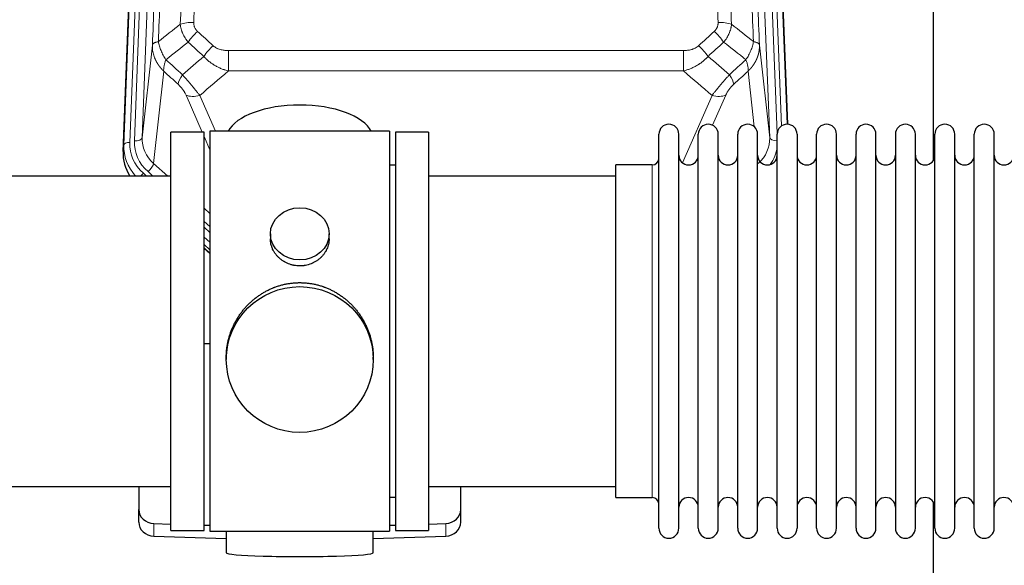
# Model space of a CAD drawing. Header units: inches. Extents: x 0 to 23760, y -13 to 16800.
# Tile 78 of 256: x 6531 to 7036, y 7551 to 7831. Entities that reach past the tile are written whole.
import ezdxf

# ---------------------------------------------------------------- set-up
doc = ezdxf.new("R2010")
doc.units = ezdxf.units.IN
doc.layers.add('1', color=7, linetype='Continuous', true_color=0xffffff)

msp = doc.modelspace()

# ---------------------------------------------------------------- linework, layer by layer
at = {"layer": '1', "color": 110, "linetype": 'Continuous', "lineweight": 13}
for p, q in [((6606.836, 8102.091), (6593.77, 7770.197)), ((6915.297, 7770.197), (6902.231, 8102.091)), ((6584.392, 7766.515), (6597.503, 8099.537)), ((6600.497, 8100.757), (6587.386, 7767.735)), ((6589.778, 7768.571), (6602.844, 8100.464)), ((6919.143, 7772.284), (6906.223, 8100.464)), ((6921.349, 7776.18), (6908.57, 8100.757)), ((6911.564, 8099.537), (6924.26, 7777.073)), ((6593.77, 7770.197), (6599.018, 7817.603)), ((6637.948, 7814.803), (6637.948, 7804.372)), ((6637.948, 7814.803), (6871.12, 7814.803)), ((6871.12, 7814.803), (6871.12, 7804.372)), ((6910.05, 7817.603), (6915.297, 7770.197)), ((6604.833, 7804.252), (6599.608, 7757.052)), ((6871.12, 7804.372), (6637.948, 7804.372)), ((6907.382, 7775.818), (6904.235, 7804.252)), ((6624.571, 7773.07), (6616.259, 7792.002)), ((6623.321, 7791.852), (6631.378, 7773.5)), ((6870.591, 7757.332), (6885.747, 7791.852)), ((6892.808, 7792.002), (6886.033, 7776.571)), ((6628.534, 7764.045), (6625.534, 7770.877)), ((6584.012, 7763.077), (6584.392, 7766.515)), ((6599.608, 7757.052), (6606.915, 7750.57)), ((6855.034, 7746.599), (6855.034, 7756.22)), ((6594.392, 7751.961), (6595.959, 7750.57)), ((6596.783, 7752.796), (6599.293, 7750.57)), ((6855.034, 7585.92), (6855.034, 7746.599)), ((6625.533, 7734.056), (6628.534, 7731.394)), ((6625.534, 7727.294), (6628.533, 7724.633)), ((6625.534, 7724.337), (6628.533, 7721.676)), ((6628.533, 7716.606), (6625.534, 7719.266)), ((6625.534, 7713.758), (6628.533, 7711.098)), ((6599.755, 7566.153), (6599.755, 7572.618)), ((6749.313, 7566.153), (6749.313, 7572.618))]:
    msp.add_line(p, q, dxfattribs=at)
at = {"layer": '1', "color": 2, "linetype": 'Continuous', "lineweight": 25}
for p, q in [((6584.012, 7763.077), (6597.13, 8096.279)), ((6911.938, 8096.279), (6924.505, 7777.067)), ((6999.194, 7758.607), (6999.194, 7983.989)), ((6625.534, 7773.07), (6608.534, 7773.07)), ((6608.534, 7569.07), (6608.534, 7773.07)), ((6625.534, 7569.07), (6625.534, 7773.07)), ((6628.534, 7773.5), (6628.534, 7568.64)), ((6720.534, 7773.5), (6628.534, 7773.5)), ((6720.534, 7773.5), (6720.534, 7568.64)), ((6740.534, 7773.07), (6723.534, 7773.07)), ((6723.534, 7773.07), (6723.534, 7569.07)), ((6740.534, 7773.07), (6740.534, 7569.07)), ((6858.534, 7760.57), (6858.534, 7771.97)), ((6868.734, 7760.57), (6868.734, 7771.97)), ((6878.734, 7760.57), (6878.734, 7771.97)), ((6888.934, 7760.57), (6888.934, 7771.97)), ((6898.934, 7760.57), (6898.934, 7771.97)), ((6909.134, 7760.57), (6909.134, 7771.97)), ((6919.134, 7760.57), (6919.134, 7771.97)), ((6929.334, 7771.97), (6929.334, 7760.57)), ((6939.334, 7760.57), (6939.334, 7771.97)), ((6949.534, 7760.57), (6949.534, 7771.97)), ((6959.534, 7570.17), (6959.534, 7771.97)), ((6969.734, 7570.17), (6969.734, 7771.97)), ((6979.734, 7771.97), (6979.734, 7570.17)), ((6989.934, 7570.17), (6989.934, 7771.97)), ((6999.934, 7570.17), (6999.934, 7771.97)), ((7010.134, 7570.17), (7010.134, 7771.97)), ((7020.134, 7570.17), (7020.134, 7771.97)), ((7030.334, 7570.17), (7030.334, 7771.97)), ((6858.534, 7570.17), (6858.534, 7760.57)), ((6868.734, 7570.17), (6868.734, 7760.57)), ((6878.734, 7570.17), (6878.734, 7760.57)), ((6888.934, 7570.17), (6888.934, 7760.57)), ((6898.934, 7570.17), (6898.934, 7760.57)), ((6909.134, 7570.17), (6909.134, 7760.57)), ((6919.134, 7570.17), (6919.134, 7760.57)), ((6929.334, 7760.57), (6929.334, 7570.17)), ((6939.334, 7570.17), (6939.334, 7760.57)), ((6949.534, 7570.17), (6949.534, 7760.57)), ((6723.534, 7756.07), (6720.534, 7756.07)), ((6855.034, 7756.22), (6836.534, 7756.22)), ((6836.534, 7746.599), (6836.534, 7756.22)), ((6608.534, 7750.57), (6512.534, 7750.57)), ((6836.534, 7750.57), (6740.534, 7750.57)), ((6836.534, 7585.92), (6836.534, 7746.599)), ((6659.486, 7720.939), (6659.486, 7718.366)), ((6689.582, 7718.355), (6689.582, 7720.939)), ((6625.533, 7713.491), (6628.534, 7710.83)), ((6628.534, 7712.83), (6625.534, 7715.491)), ((6628.534, 7664.674), (6625.535, 7664.581)), ((6636.894, 7657.72), (6636.894, 7656.582)), ((6712.173, 7656.582), (6712.173, 7657.719)), ((6512.534, 7591.57), (6608.534, 7591.57)), ((6592.034, 7591.571), (6592.034, 7579.71)), ((6740.534, 7591.57), (6836.534, 7591.57)), ((6757.034, 7579.71), (6757.034, 7591.571)), ((6720.534, 7586.07), (6723.534, 7586.07)), ((6836.534, 7585.92), (6855.034, 7585.92)), ((6999.194, 7546.717), (6999.194, 7583.544)), ((6592.034, 7573.245), (6592.034, 7579.71)), ((6757.034, 7573.245), (6757.034, 7579.71)), ((6599.755, 7572.618), (6608.534, 7572.346)), ((6740.533, 7572.346), (6749.313, 7572.618)), ((6608.534, 7569.07), (6625.534, 7569.07)), ((6625.535, 7571.819), (6628.534, 7571.726)), ((6628.534, 7568.64), (6675.822, 7568.64)), ((6636.87, 7568.64), (6636.87, 7557.577)), ((6675.822, 7568.64), (6720.534, 7568.64)), ((6712.198, 7557.577), (6712.198, 7568.64)), ((6720.533, 7571.726), (6723.533, 7571.819)), ((6723.534, 7569.07), (6740.534, 7569.07)), ((6599.755, 7566.153), (6636.871, 7565.004)), ((6712.197, 7565.004), (6749.313, 7566.153))]:
    msp.add_line(p, q, dxfattribs=at)
for centre, radius, start, end in [((6863.634, 7771.97), 5.1, 0, 180), ((6883.834, 7771.97), 5.1, 0, 180), ((6904.034, 7771.97), 5.1, 0, 180), ((6924.234, 7771.97), 5.1, 0, 180), ((6944.434, 7771.97), 5.1, 0, 180), ((6964.634, 7771.97), 5.1, 0, 180), ((6984.834, 7771.97), 5.1, 0, 180), ((7005.034, 7771.97), 5.1, 0, 180), ((7025.234, 7771.97), 5.1, 0, 180), ((6855.034, 7759.72), 3.5, 270, 0), ((6873.734, 7761.22), 5, 180, 0), ((6893.934, 7761.22), 5, 180, 0), ((6914.134, 7761.22), 5, 180, 0), ((6934.334, 7761.22), 5, 180, 0), ((6954.534, 7761.22), 5, 180, 0), ((6974.734, 7761.22), 5, 180, 0), ((6994.934, 7761.22), 5, 180, 0), ((7015.134, 7761.22), 5, 180, 0), ((7035.334, 7761.22), 5, 180, 0), ((6855.034, 7582.42), 3.5, 0, 90), ((6873.734, 7580.92), 5, 0, 180), ((6893.934, 7580.92), 5, 0, 180), ((6914.134, 7580.92), 5, 0, 180), ((6934.334, 7580.92), 5, 0, 180), ((6954.534, 7580.92), 5, 0, 180), ((6974.734, 7580.92), 5, 0, 180), ((6994.934, 7580.92), 5, 0, 180), ((7015.134, 7580.92), 5, 0, 180), ((7035.334, 7580.92), 5, 0, 180), ((6863.634, 7570.17), 5.1, 180, 0), ((6883.834, 7570.17), 5.1, 180, 0), ((6904.034, 7570.17), 5.1, 180, 0), ((6924.234, 7570.17), 5.1, 180, 0), ((6944.434, 7570.17), 5.1, 180, 0), ((6964.634, 7570.17), 5.1, 180, 0), ((6984.834, 7570.17), 5.1, 180, 0), ((7005.034, 7570.17), 5.1, 180, 0), ((7025.234, 7570.17), 5.1, 180, 0)]:
    msp.add_arc(centre, radius, start, end, dxfattribs=at)
at = {"layer": '1', "color": 110, "linetype": 'Continuous', "lineweight": 13}
for centre, major_axis, ratio, start_param, end_param in [((6620.208, 7824.894), (9.992, -0.404), 0.431453, 1.5882535, 2.3480729), ((6622.18, 7820.301), (-6.729, -7.397), 0.3051216, 4.388767, 5.1358022), ((6886.887, 7820.301), (-6.729, 7.397), 0.3051216, 4.2889758, 5.0360109), ((6888.859, 7824.894), (9.992, 0.404), 0.431453, 0.7935197, 1.5533391), ((6630.189, 7813.009), (6.736, 7.391), 0.3030979, 1.2497453, 1.9956357), ((6878.878, 7813.009), (-6.736, 7.391), 0.3030979, 4.2875497, 5.03344), ((6619.234, 7803.622), (6.719, 7.407), 0.3029797, 1.994528, 2.7400357), ((6889.834, 7803.622), (-6.719, 7.407), 0.3029797, 3.5431496, 4.2886573), ((6623.321, 7798.023), (9.156, 4.02), 0.5833249, 3.617995, 4.4616661), ((6885.747, 7798.023), (9.156, -4.02), 0.5833249, 4.9631119, 5.806783), ((6589.778, 7770.418), (-3.997, 0.157), 0.4614673, 1.5889619, 3.1073983), ((6613.797, 7769.699), (-20.033, -0.591), 0.8872905, 6.2219242, 7.0410373), ((6895.27, 7769.699), (20.033, -0.591), 0.8872905, 5.5253333, 6.3444464), ((6919.289, 7770.418), (-3.997, -0.157), 0.4614673, 0.0341943, 1.5136497), ((6611.406, 7765.631), (27.029, -0.244), 0.8851019, 3.1148362, 3.8326992), ((6587.386, 7766.35), (-2.998, 0.118), 0.4614673, 4.7305545, 6.248991), ((6611.406, 7767.016), (-24.034, -0.11), 0.8859493, 6.2442616, 7.0633748), ((6613.797, 7767.852), (-24.034, -0.11), 0.8859493, 6.2442616, 7.0633748), ((6895.27, 7767.852), (24.034, -0.11), 0.8859493, 5.722211, 6.1681029), ((6596.783, 7754.643), (-2.654, -2.992), 0.3265056, 1.2180917, 2.7365282), ((6594.392, 7750.575), (-1.991, -2.244), 0.3265056, 4.3596844, 4.9963838)]:
    msp.add_ellipse(centre, major_axis=major_axis, ratio=ratio, start_param=start_param, end_param=end_param, dxfattribs=at)
at = {"layer": '1', "color": 2, "linetype": 'Continuous', "lineweight": 25}
for centre, major_axis, ratio, start_param, end_param in [((6674.534, 7769.529), (-37.64, 0), 0.4617486, 3.372107, 6.0525728), ((6611.033, 7762.269), (-27.038, -0.124), 0.8859493, 6.2442616, 6.7882167), ((6600.034, 7579.71), (-8, 0), 0.8870108, 0, 1.5358897), ((6749.034, 7579.71), (-8, 0), 0.8870108, 1.6057029, 3.1415927), ((6600.034, 7573.245), (-8, 0), 0.8870108, 0, 1.5358897), ((6749.034, 7573.245), (-8, 0), 0.8870108, 1.6057029, 3.1415927), ((6674.534, 7557.577), (-37.664, 0), 0.0504434, 0, 3.1415927)]:
    msp.add_ellipse(centre, major_axis=major_axis, ratio=ratio, start_param=start_param, end_param=end_param, dxfattribs=at)
for centre, major_axis, ratio in [((6674.534, 7720.939), (15.048, 0), 0.8870108), ((6674.534, 7656.582), (-37.64, 0), 0.9914449)]:
    msp.add_ellipse(centre, major_axis=major_axis, ratio=ratio, dxfattribs=at)
at = {"layer": '1', "color": 110, "linetype": 'Continuous', "lineweight": 13}
for points, knots in [([(6632.167, 8148.215), (6631.729, 8135.501), (6630.839, 8109.923), (6629.918, 8084.044), (6629.216, 8064.521), (6628.98, 8057.994), (6628.504, 8044.904), (6628.264, 8038.339), (6627.539, 8018.59), (6627.048, 8005.353), (6626.424, 7988.718), (6626.299, 7985.386), (6626.048, 7978.716), (6625.669, 7968.698), (6625.287, 7958.643), (6624.516, 7938.485), (6623.474, 7911.476), (6621.866, 7870.573), (6620.766, 7843.042), (6620.208, 7829.212)], [0, 0, 0, 0, 0.125, 0.25, 0.25, 0.3125, 0.3125, 0.375, 0.375, 0.5, 0.5, 0.53125, 0.53125, 0.5625, 0.625, 0.625, 0.75, 0.875, 1, 1, 1, 1]), ([(6888.859, 7829.212), (6888.302, 7843.042), (6887.201, 7870.573), (6885.593, 7911.476), (6884.551, 7938.485), (6883.781, 7958.643), (6883.398, 7968.698), (6883.02, 7978.716), (6882.768, 7985.386), (6882.643, 7988.718), (6882.02, 8005.353), (6881.528, 8018.59), (6880.803, 8038.339), (6880.563, 8044.904), (6880.087, 8057.994), (6879.851, 8064.521), (6879.149, 8084.044), (6878.229, 8109.923), (6877.338, 8135.501), (6876.901, 8148.215)], [0, 0, 0, 0, 0.125, 0.25, 0.375, 0.375, 0.4375, 0.46875, 0.46875, 0.5, 0.5, 0.625, 0.625, 0.6875, 0.6875, 0.75, 0.75, 0.875, 1, 1, 1, 1]), ([(6614.302, 8143.28), (6614.247, 8141.668), (6614.191, 8140.055), (6614.079, 8136.826), (6613.91, 8131.979), (6613.515, 8120.643), (6613.171, 8110.884), (6612.478, 8091.307), (6611.538, 8065.052), (6610.079, 8025.207), (6609.075, 7998.336), (6608.501, 7983.134), (6608.437, 7981.444), (6608.309, 7978.061), (6608.117, 7972.984), (6607.665, 7961.114), (6607.274, 7950.899), (6606.945, 7942.365), (6606.879, 7940.657), (6606.747, 7937.239), (6606.549, 7932.108), (6606.084, 7920.116), (6605.681, 7909.8), (6604.869, 7889.118), (6603.772, 7861.41), (6602.645, 7833.437), (6602.073, 7819.384)], [0, 0, 0, 0, 0.015625, 0.015625, 0.03125, 0.0625, 0.125, 0.125, 0.25, 0.375, 0.5, 0.5, 0.515625, 0.515625, 0.53125, 0.5625, 0.625, 0.625, 0.640625, 0.640625, 0.65625, 0.6875, 0.75, 0.75, 0.875, 1, 1, 1, 1]), ([(6613.325, 7828.251), (6613.883, 7842.064), (6614.985, 7869.559), (6616.595, 7910.411), (6617.639, 7937.385), (6618.41, 7957.518), (6618.793, 7967.56), (6619.172, 7977.565), (6619.424, 7984.227), (6619.549, 7987.554), (6620.174, 8004.168), (6620.665, 8017.389), (6621.392, 8037.113), (6621.632, 8043.669), (6622.108, 8056.743), (6622.345, 8063.261), (6623.048, 8082.759), (6623.969, 8108.606), (6624.861, 8134.151), (6625.299, 8146.849)], [0, 0, 0, 0, 0.125, 0.25, 0.375, 0.375, 0.4375, 0.46875, 0.46875, 0.5, 0.5, 0.625, 0.625, 0.6875, 0.6875, 0.75, 0.75, 0.875, 1, 1, 1, 1]), ([(6883.768, 8146.849), (6884.207, 8134.151), (6885.098, 8108.606), (6886.02, 8082.759), (6886.723, 8063.261), (6886.959, 8056.743), (6887.436, 8043.669), (6887.676, 8037.113), (6888.402, 8017.389), (6888.894, 8004.168), (6889.518, 7987.554), (6889.644, 7984.227), (6889.895, 7977.565), (6890.274, 7967.56), (6890.657, 7957.518), (6891.429, 7937.385), (6892.472, 7910.411), (6894.082, 7869.559), (6895.184, 7842.064), (6895.742, 7828.251)], [0, 0, 0, 0, 0.125, 0.25, 0.25, 0.3125, 0.3125, 0.375, 0.375, 0.5, 0.5, 0.53125, 0.53125, 0.5625, 0.625, 0.625, 0.75, 0.875, 1, 1, 1, 1]), ([(6906.994, 7819.384), (6906.423, 7833.437), (6905.295, 7861.408), (6903.65, 7902.959), (6902.584, 7930.39), (6901.795, 7950.863), (6901.404, 7961.074), (6900.953, 7972.943), (6900.76, 7978.02), (6900.632, 7981.402), (6900.568, 7983.093), (6900.249, 7991.538), (6899.87, 8001.645), (6899.432, 8013.389), (6899.245, 8018.412), (6899.121, 8021.758), (6899.059, 8023.43), (6898.503, 8038.466), (6897.53, 8065.041), (6896.119, 8104.434), (6895.211, 8130.384), (6894.765, 8143.28)], [0, 0, 0, 0, 0.125, 0.25, 0.375, 0.375, 0.4375, 0.46875, 0.484375, 0.484375, 0.5, 0.5, 0.5625, 0.59375, 0.609375, 0.609375, 0.625, 0.625, 0.75, 0.875, 1, 1, 1, 1]), ([(6599.018, 7817.603), (6599.588, 7831.603), (6600.712, 7859.471), (6601.806, 7887.074), (6602.616, 7907.678), (6603.017, 7917.956), (6603.481, 7929.902), (6603.679, 7935.013), (6603.81, 7938.418), (6603.876, 7940.12), (6604.204, 7948.622), (6604.594, 7958.798), (6605.044, 7970.623), (6605.236, 7975.682), (6605.364, 7979.052), (6605.428, 7980.735), (6606, 7995.879), (6607.002, 8022.648), (6608.456, 8062.341), (6609.862, 8101.575), (6610.768, 8127.424), (6611.213, 8140.272)], [0, 0, 0, 0, 0.125, 0.25, 0.25, 0.3125, 0.34375, 0.359375, 0.359375, 0.375, 0.375, 0.4375, 0.46875, 0.484375, 0.484375, 0.5, 0.5, 0.625, 0.75, 0.875, 1, 1, 1, 1]), ([(6897.854, 8140.272), (6898.299, 8127.424), (6899.205, 8101.573), (6900.612, 8062.329), (6901.582, 8035.856), (6902.137, 8020.876), (6902.198, 8019.211), (6902.322, 8015.877), (6902.508, 8010.874), (6902.945, 7999.175), (6903.323, 7989.106), (6903.641, 7980.693), (6903.705, 7979.009), (6903.833, 7975.639), (6904.025, 7970.581), (6904.475, 7958.757), (6904.865, 7948.585), (6905.651, 7928.19), (6906.715, 7900.862), (6908.355, 7859.468), (6909.48, 7831.603), (6910.05, 7817.603)], [0, 0, 0, 0, 0.125, 0.25, 0.375, 0.375, 0.390625, 0.390625, 0.40625, 0.4375, 0.5, 0.5, 0.515625, 0.515625, 0.53125, 0.5625, 0.625, 0.625, 0.75, 0.875, 1, 1, 1, 1]), ([(6617.358, 7819.134), (6617.067, 7819.478), (6616.79, 7819.829), (6616.462, 7820.276), (6616.397, 7820.366), (6616.269, 7820.547), (6616.205, 7820.638), (6616.019, 7820.911), (6615.898, 7821.095), (6615.549, 7821.648), (6615.114, 7822.394), (6614.742, 7823.158), (6614.486, 7823.737), (6614.404, 7823.931), (6614.288, 7824.223), (6614.251, 7824.321), (6614.177, 7824.517), (6614.142, 7824.616), (6613.969, 7825.106), (6613.849, 7825.499), (6613.641, 7826.284), (6613.468, 7827.07), (6613.361, 7827.857), (6613.325, 7828.251)], [0, 0, 0, 0, 0.125, 0.125, 0.15625, 0.15625, 0.1875, 0.1875, 0.25, 0.25, 0.375, 0.5, 0.5, 0.5625, 0.5625, 0.59375, 0.59375, 0.625, 0.625, 0.75, 0.75, 0.875, 1, 1, 1, 1]), ([(6622.18, 7824.6), (6622.014, 7824.752), (6621.856, 7824.911), (6621.67, 7825.118), (6621.633, 7825.16), (6621.561, 7825.245), (6621.526, 7825.287), (6621.421, 7825.417), (6621.354, 7825.504), (6621.162, 7825.771), (6620.927, 7826.136), (6620.737, 7826.521), (6620.611, 7826.817), (6620.572, 7826.917), (6620.517, 7827.069), (6620.5, 7827.12), (6620.466, 7827.223), (6620.45, 7827.274), (6620.375, 7827.531), (6620.326, 7827.738), (6620.254, 7828.155), (6620.229, 7828.365), (6620.202, 7828.786), (6620.2, 7828.999), (6620.208, 7829.212)], [0, 0, 0, 0, 0.125, 0.125, 0.15625, 0.15625, 0.1875, 0.1875, 0.25, 0.25, 0.375, 0.5, 0.5, 0.5625, 0.5625, 0.59375, 0.59375, 0.625, 0.625, 0.75, 0.75, 0.875, 0.875, 1, 1, 1, 1]), ([(6888.859, 7829.212), (6888.868, 7828.998), (6888.865, 7828.785), (6888.848, 7828.519), (6888.844, 7828.466), (6888.834, 7828.36), (6888.829, 7828.306), (6888.81, 7828.147), (6888.794, 7828.042), (6888.739, 7827.728), (6888.69, 7827.522), (6888.57, 7827.115), (6888.498, 7826.914), (6888.372, 7826.618), (6888.327, 7826.519), (6888.255, 7826.374), (6888.23, 7826.325), (6888.178, 7826.229), (6888.152, 7826.181), (6888.018, 7825.944), (6887.899, 7825.761), (6887.643, 7825.408), (6887.505, 7825.238), (6887.211, 7824.91), (6887.053, 7824.752), (6886.887, 7824.6)], [0, 0, 0, 0, 0.125, 0.125, 0.15625, 0.15625, 0.1875, 0.1875, 0.25, 0.25, 0.375, 0.375, 0.5, 0.5, 0.5625, 0.5625, 0.59375, 0.59375, 0.625, 0.625, 0.75, 0.75, 0.875, 0.875, 1, 1, 1, 1]), ([(6895.742, 7828.251), (6895.706, 7827.857), (6895.653, 7827.463), (6895.565, 7826.968), (6895.546, 7826.869), (6895.506, 7826.671), (6895.486, 7826.572), (6895.42, 7826.275), (6895.372, 7826.078), (6895.215, 7825.487), (6894.974, 7824.703), (6894.666, 7823.927), (6894.41, 7823.348), (6894.298, 7823.107), (6894.18, 7822.867), (6894.132, 7822.772), (6894.107, 7822.724), (6894.034, 7822.58), (6893.984, 7822.485), (6893.73, 7822.01), (6893.512, 7821.637), (6893.046, 7820.901), (6892.552, 7820.178), (6892, 7819.478), (6891.71, 7819.134)], [0, 0, 0, 0, 0.125, 0.125, 0.15625, 0.15625, 0.1875, 0.1875, 0.25, 0.25, 0.375, 0.5, 0.5, 0.5625, 0.578125, 0.578125, 0.59375, 0.59375, 0.625, 0.625, 0.75, 0.75, 0.875, 1, 1, 1, 1]), ([(6602.073, 7819.384), (6601.847, 7819.347), (6601.631, 7819.305), (6601.22, 7819.21), (6601.026, 7819.157), (6600.662, 7819.04), (6600.492, 7818.977), (6600.178, 7818.841), (6600.034, 7818.769), (6599.772, 7818.615), (6599.655, 7818.534), (6599.449, 7818.365), (6599.36, 7818.277), (6599.138, 7818.003), (6599.047, 7817.807), (6599.018, 7817.603)], [0, 0, 0, 0, 0.125, 0.125, 0.25, 0.25, 0.375, 0.375, 0.5, 0.5, 0.625, 0.625, 0.75, 0.75, 1, 1, 1, 1]), ([(6605.938, 7810.138), (6605.435, 7810.887), (6604.973, 7811.653), (6604.347, 7812.815), (6604.149, 7813.204), (6603.777, 7813.985), (6603.603, 7814.377), (6603.115, 7815.55), (6602.837, 7816.332), (6602.381, 7817.877), (6602.202, 7818.639), (6602.073, 7819.384)], [0, 0, 0, 0, 0.25, 0.25, 0.375, 0.375, 0.5, 0.5, 0.75, 0.75, 1, 1, 1, 1]), ([(6906.994, 7819.384), (6906.866, 7818.639), (6906.687, 7817.877), (6906.23, 7816.332), (6905.953, 7815.55), (6905.465, 7814.377), (6905.29, 7813.985), (6904.918, 7813.204), (6904.721, 7812.815), (6904.094, 7811.653), (6903.632, 7810.887), (6903.129, 7810.138)], [0, 0, 0, 0, 0.25, 0.25, 0.5, 0.5, 0.625, 0.625, 0.75, 0.75, 1, 1, 1, 1]), ([(6910.05, 7817.603), (6910.02, 7817.807), (6909.93, 7818.003), (6909.707, 7818.277), (6909.618, 7818.365), (6909.412, 7818.534), (6909.295, 7818.615), (6909.034, 7818.769), (6908.89, 7818.841), (6908.575, 7818.977), (6908.405, 7819.04), (6908.041, 7819.157), (6907.847, 7819.21), (6907.437, 7819.305), (6907.221, 7819.347), (6906.994, 7819.384)], [0, 0, 0, 0, 0.25, 0.25, 0.375, 0.375, 0.5, 0.5, 0.625, 0.625, 0.75, 0.75, 0.875, 0.875, 1, 1, 1, 1]), ([(6604.833, 7804.252), (6604.815, 7804.269), (6604.781, 7804.302), (6604.73, 7804.353), (6604.679, 7804.403), (6604.627, 7804.454), (6604.577, 7804.505), (6604.526, 7804.556), (6604.475, 7804.608), (6604.425, 7804.659), (6604.374, 7804.711), (6604.324, 7804.763), (6604.274, 7804.815), (6604.225, 7804.867), (6604.175, 7804.919), (6604.126, 7804.972), (6604.076, 7805.025), (6604.027, 7805.078), (6603.978, 7805.131), (6603.929, 7805.184), (6603.881, 7805.237), (6603.832, 7805.291), (6603.784, 7805.345), (6603.736, 7805.399), (6603.688, 7805.453), (6603.64, 7805.507), (6603.593, 7805.561), (6603.545, 7805.616), (6603.498, 7805.671), (6603.451, 7805.726), (6603.404, 7805.781), (6603.358, 7805.836), (6603.311, 7805.891), (6603.265, 7805.947), (6603.219, 7806.003), (6603.173, 7806.059), (6603.127, 7806.115), (6603.082, 7806.171), (6603.036, 7806.227), (6602.991, 7806.284), (6602.946, 7806.341), (6602.901, 7806.398), (6602.857, 7806.455), (6602.812, 7806.512), (6602.768, 7806.569), (6602.724, 7806.627), (6602.681, 7806.684), (6602.637, 7806.742), (6602.594, 7806.8), (6602.55, 7806.858), (6602.507, 7806.917), (6602.465, 7806.975), (6602.422, 7807.034), (6602.38, 7807.093), (6602.338, 7807.152), (6602.296, 7807.211), (6602.254, 7807.27), (6602.213, 7807.329), (6602.171, 7807.389), (6602.13, 7807.449), (6602.089, 7807.508), (6602.049, 7807.568), (6602.008, 7807.629), (6601.968, 7807.689), (6601.928, 7807.749), (6601.888, 7807.81), (6601.849, 7807.871), (6601.81, 7807.932), (6601.771, 7807.993), (6601.732, 7808.054), (6601.693, 7808.115), (6601.655, 7808.177), (6601.617, 7808.238), (6601.579, 7808.3), (6601.541, 7808.362), (6601.503, 7808.424), (6601.466, 7808.486), (6601.429, 7808.549), (6601.392, 7808.611), (6601.356, 7808.674), (6601.32, 7808.736), (6601.284, 7808.799), (6601.248, 7808.862), (6601.212, 7808.925), (6601.177, 7808.989), (6601.142, 7809.052), (6601.107, 7809.116), (6601.073, 7809.179), (6601.038, 7809.243), (6601.004, 7809.307), (6600.97, 7809.371), (6600.937, 7809.436), (6600.903, 7809.5), (6600.87, 7809.564), (6600.837, 7809.629), (6600.805, 7809.694), (6600.773, 7809.759), (6600.741, 7809.824), (6600.709, 7809.889), (6600.677, 7809.954), (6600.646, 7810.019), (6600.615, 7810.085), (6600.584, 7810.151), (6600.554, 7810.216), (6600.523, 7810.282), (6600.493, 7810.348), (6600.464, 7810.414), (6600.434, 7810.481), (6600.236, 7810.931), (6599.902, 7811.781), (6599.514, 7813.05), (6599.228, 7814.349), (6599.05, 7815.671), (6599.007, 7816.597), (6599.007, 7817.122), (6599.009, 7817.242), (6599.011, 7817.362), (6599.014, 7817.483), (6599.016, 7817.563), (6599.018, 7817.603)], [0, 0, 0, 0, 0.0045083, 0.0090195, 0.0135338, 0.0180512, 0.0225715, 0.0270949, 0.0316214, 0.0361509, 0.0406834, 0.0452189, 0.0497575, 0.0542992, 0.0588439, 0.0633916, 0.0679424, 0.0724963, 0.0770532, 0.0816132, 0.0861762, 0.0907423, 0.0953114, 0.0998837, 0.104459, 0.1090373, 0.1136188, 0.1182033, 0.1227909, 0.1273815, 0.1319753, 0.1365721, 0.141172, 0.145775, 0.1503811, 0.1549903, 0.1596025, 0.1642179, 0.1688364, 0.1734579, 0.1780826, 0.1827103, 0.1873412, 0.1919752, 0.1966123, 0.2012524, 0.2058957, 0.2105422, 0.2151917, 0.2198443, 0.2245001, 0.229159, 0.233821, 0.2384861, 0.2431544, 0.2478258, 0.2525003, 0.2571779, 0.2618587, 0.2665427, 0.2712297, 0.2759199, 0.2806133, 0.2853097, 0.2900094, 0.2947122, 0.2994181, 0.3041272, 0.3088394, 0.3135548, 0.3182733, 0.322995, 0.3277199, 0.3324479, 0.3371791, 0.3419135, 0.346651, 0.3513917, 0.3561355, 0.3608826, 0.3656328, 0.3703861, 0.3751427, 0.3799024, 0.3846654, 0.3894315, 0.3942008, 0.3989732, 0.4037489, 0.4085278, 0.4133098, 0.4180951, 0.4228835, 0.4276751, 0.43247, 0.437268, 0.4420692, 0.4468737, 0.4516813, 0.4564922, 0.4613063, 0.4661235, 0.470944, 0.4757677, 0.4805947, 0.4854248, 0.4902582, 0.4950947, 0.4999345, 0.5888915, 0.6791125, 0.7706071, 0.8633844, 0.9574535, 0.965938, 0.9744348, 0.9829441, 0.9914659, 1, 1, 1, 1]), ([(6637.948, 7814.803), (6637.594, 7814.803), (6637.241, 7814.813), (6636.8, 7814.84), (6636.711, 7814.846), (6636.535, 7814.86), (6636.447, 7814.867), (6636.184, 7814.892), (6636.009, 7814.912), (6635.487, 7814.979), (6635.142, 7815.035), (6634.459, 7815.174), (6634.122, 7815.257), (6633.454, 7815.451), (6633.125, 7815.563), (6632.759, 7815.708), (6632.718, 7815.724), (6632.637, 7815.757), (6632.517, 7815.807), (6632.239, 7815.93), (6632.008, 7816.043), (6631.553, 7816.281), (6631.262, 7816.456), (6630.705, 7816.84), (6630.44, 7817.049), (6630.189, 7817.278)], [0, 0, 0, 0, 0.125, 0.125, 0.15625, 0.15625, 0.1875, 0.1875, 0.25, 0.25, 0.375, 0.375, 0.5, 0.5, 0.625, 0.625, 0.640625, 0.640625, 0.65625, 0.6875, 0.75, 0.75, 0.875, 0.875, 1, 1, 1, 1]), ([(6878.878, 7817.278), (6878.753, 7817.164), (6878.623, 7817.053), (6878.422, 7816.894), (6878.353, 7816.842), (6878.216, 7816.74), (6878.146, 7816.691), (6877.793, 7816.448), (6877.499, 7816.273), (6876.889, 7815.954), (6876.573, 7815.811), (6876.166, 7815.651), (6876.083, 7815.62), (6875.919, 7815.56), (6875.836, 7815.531), (6875.588, 7815.447), (6875.422, 7815.395), (6874.92, 7815.25), (6874.583, 7815.169), (6873.904, 7815.031), (6873.561, 7814.976), (6872.871, 7814.888), (6872.524, 7814.856), (6871.825, 7814.813), (6871.474, 7814.803), (6871.12, 7814.803)], [0, 0, 0, 0, 0.0625, 0.0625, 0.09375, 0.09375, 0.125, 0.125, 0.25, 0.25, 0.375, 0.375, 0.40625, 0.40625, 0.4375, 0.4375, 0.5, 0.5, 0.625, 0.625, 0.75, 0.75, 0.875, 0.875, 1, 1, 1, 1]), ([(6910.05, 7817.603), (6910.05, 7817.583), (6910.052, 7817.544), (6910.054, 7817.484), (6910.055, 7817.424), (6910.057, 7817.365), (6910.058, 7817.305), (6910.059, 7817.245), (6910.059, 7817.185), (6910.06, 7817.126), (6910.06, 7817.066), (6910.06, 7817.007), (6910.06, 7816.947), (6910.059, 7816.887), (6910.058, 7816.828), (6910.058, 7816.768), (6910.056, 7816.709), (6910.055, 7816.649), (6910.053, 7816.589), (6910.051, 7816.53), (6910.049, 7816.47), (6910.047, 7816.411), (6910.044, 7816.351), (6910.041, 7816.292), (6910.038, 7816.233), (6910.035, 7816.173), (6910.031, 7816.114), (6910.028, 7816.055), (6910.024, 7815.995), (6910.019, 7815.936), (6910.015, 7815.877), (6910.01, 7815.817), (6910.005, 7815.758), (6910, 7815.699), (6909.995, 7815.64), (6909.989, 7815.581), (6909.984, 7815.522), (6909.977, 7815.463), (6909.971, 7815.404), (6909.965, 7815.345), (6909.958, 7815.286), (6909.951, 7815.227), (6909.944, 7815.168), (6909.937, 7815.109), (6909.929, 7815.05), (6909.921, 7814.991), (6909.913, 7814.933), (6909.905, 7814.874), (6909.896, 7814.815), (6909.888, 7814.757), (6909.879, 7814.698), (6909.87, 7814.639), (6909.86, 7814.581), (6909.851, 7814.522), (6909.841, 7814.464), (6909.831, 7814.405), (6909.821, 7814.347), (6909.81, 7814.289), (6909.8, 7814.231), (6909.789, 7814.172), (6909.778, 7814.114), (6909.766, 7814.056), (6909.755, 7813.998), (6909.743, 7813.94), (6909.731, 7813.882), (6909.719, 7813.824), (6909.707, 7813.766), (6909.694, 7813.708), (6909.681, 7813.65), (6909.668, 7813.593), (6909.655, 7813.535), (6909.642, 7813.477), (6909.628, 7813.42), (6909.614, 7813.362), (6909.6, 7813.305), (6909.586, 7813.247), (6909.572, 7813.19), (6909.557, 7813.133), (6909.542, 7813.075), (6909.527, 7813.018), (6909.512, 7812.961), (6909.496, 7812.904), (6909.481, 7812.847), (6909.465, 7812.79), (6909.449, 7812.733), (6909.432, 7812.676), (6909.416, 7812.62), (6909.399, 7812.563), (6909.382, 7812.506), (6909.365, 7812.45), (6909.348, 7812.393), (6909.331, 7812.337), (6909.313, 7812.28), (6909.295, 7812.224), (6909.277, 7812.168), (6909.259, 7812.111), (6909.24, 7812.055), (6909.222, 7811.999), (6909.203, 7811.943), (6909.184, 7811.887), (6909.165, 7811.831), (6909.145, 7811.775), (6909.126, 7811.72), (6909.106, 7811.664), (6909.086, 7811.608), (6909.066, 7811.553), (6909.045, 7811.497), (6909.025, 7811.442), (6909.004, 7811.387), (6908.983, 7811.331), (6908.962, 7811.276), (6908.941, 7811.221), (6908.919, 7811.166), (6908.898, 7811.111), (6908.876, 7811.056), (6908.854, 7811.002), (6908.831, 7810.947), (6908.809, 7810.892), (6908.786, 7810.838), (6908.764, 7810.783), (6908.741, 7810.729), (6908.718, 7810.674), (6908.694, 7810.62), (6908.671, 7810.566), (6908.647, 7810.512), (6908.623, 7810.458), (6908.599, 7810.404), (6908.575, 7810.35), (6908.551, 7810.296), (6908.526, 7810.242), (6908.501, 7810.189), (6908.476, 7810.135), (6908.451, 7810.082), (6908.426, 7810.029), (6908.401, 7809.975), (6908.375, 7809.922), (6908.349, 7809.869), (6908.323, 7809.816), (6908.297, 7809.763), (6908.271, 7809.71), (6908.244, 7809.657), (6908.218, 7809.605), (6908.191, 7809.552), (6908.164, 7809.5), (6908.137, 7809.447), (6908.11, 7809.395), (6908.082, 7809.343), (6908.055, 7809.29), (6908.027, 7809.238), (6907.999, 7809.186), (6907.971, 7809.134), (6907.942, 7809.083), (6907.914, 7809.031), (6907.885, 7808.979), (6907.857, 7808.928), (6907.828, 7808.876), (6907.799, 7808.825), (6907.769, 7808.774), (6907.74, 7808.723), (6907.711, 7808.672), (6907.681, 7808.621), (6907.651, 7808.57), (6907.621, 7808.519), (6907.591, 7808.468), (6907.56, 7808.418), (6907.53, 7808.367), (6907.499, 7808.317), (6907.469, 7808.267), (6907.438, 7808.216), (6907.406, 7808.166), (6907.375, 7808.116), (6907.344, 7808.066), (6907.312, 7808.017), (6907.281, 7807.967), (6907.249, 7807.917), (6907.217, 7807.868), (6907.185, 7807.818), (6907.152, 7807.769), (6907.12, 7807.72), (6907.087, 7807.671), (6907.055, 7807.622), (6907.022, 7807.573), (6906.989, 7807.524), (6906.956, 7807.475), (6906.922, 7807.427), (6906.889, 7807.378), (6906.855, 7807.33), (6906.822, 7807.281), (6906.788, 7807.233), (6906.754, 7807.185), (6906.72, 7807.137), (6906.685, 7807.089), (6906.651, 7807.042), (6906.616, 7806.994), (6906.582, 7806.946), (6906.547, 7806.899), (6906.512, 7806.851), (6906.477, 7806.804), (6906.442, 7806.757), (6906.406, 7806.71), (6906.371, 7806.663), (6906.335, 7806.616), (6906.3, 7806.57), (6906.264, 7806.523), (6906.228, 7806.476), (6906.192, 7806.43), (6906.155, 7806.384), (6906.119, 7806.338), (6906.082, 7806.291), (6906.046, 7806.245), (6906.009, 7806.2), (6905.972, 7806.154), (6905.935, 7806.108), (6905.898, 7806.063), (6905.861, 7806.017), (6905.823, 7805.972), (6905.786, 7805.927), (6905.748, 7805.882), (6905.71, 7805.837), (6905.673, 7805.792), (6905.635, 7805.747), (6905.597, 7805.702), (6905.558, 7805.658), (6905.52, 7805.613), (6905.481, 7805.569), (6905.443, 7805.525), (6905.404, 7805.481), (6905.365, 7805.437), (6905.327, 7805.393), (6905.287, 7805.349), (6905.248, 7805.306), (6905.209, 7805.262), (6905.17, 7805.219), (6905.13, 7805.175), (6905.091, 7805.132), (6905.051, 7805.089), (6905.011, 7805.046), (6904.971, 7805.003), (6904.931, 7804.961), (6904.891, 7804.918), (6904.851, 7804.875), (6904.81, 7804.833), (6904.77, 7804.791), (6904.729, 7804.749), (6904.689, 7804.707), (6904.648, 7804.665), (6904.607, 7804.623), (6904.566, 7804.581), (6904.525, 7804.54), (6904.484, 7804.498), (6904.443, 7804.457), (6904.401, 7804.416), (6904.36, 7804.374), (6904.318, 7804.333), (6904.277, 7804.293), (6904.249, 7804.265), (6904.235, 7804.252)], [0, 0, 0, 0, 0.0042303, 0.0084583, 0.0126838, 0.016907, 0.0211277, 0.0253461, 0.0295621, 0.0337757, 0.037987, 0.0421959, 0.0464023, 0.0506064, 0.0548082, 0.0590075, 0.0632045, 0.0673991, 0.0715913, 0.0757811, 0.0799686, 0.0841537, 0.0883364, 0.0925167, 0.0966947, 0.1008703, 0.1050435, 0.1092144, 0.1133829, 0.117549, 0.1217128, 0.1258741, 0.1300332, 0.1341898, 0.1383441, 0.1424961, 0.1466456, 0.1507929, 0.1549377, 0.1590802, 0.1632203, 0.1673581, 0.1714935, 0.1756266, 0.1797573, 0.1838856, 0.1880116, 0.1921352, 0.1962565, 0.2003755, 0.204492, 0.2086063, 0.2127182, 0.2168277, 0.2209349, 0.2250397, 0.2291422, 0.2332423, 0.2373401, 0.2414356, 0.2455287, 0.2496195, 0.2537079, 0.257794, 0.2618777, 0.2659591, 0.2700382, 0.2741149, 0.2781893, 0.2822614, 0.2863311, 0.2903985, 0.2944635, 0.2985262, 0.3025866, 0.3066447, 0.3107004, 0.3147538, 0.3188048, 0.3228536, 0.3269, 0.3309441, 0.3349858, 0.3390253, 0.3430624, 0.3470972, 0.3511296, 0.3551598, 0.3591876, 0.3632131, 0.3672363, 0.3712571, 0.3752757, 0.3792919, 0.3833058, 0.3873174, 0.3913267, 0.3953337, 0.3993384, 0.4033407, 0.4073408, 0.4113385, 0.4153339, 0.419327, 0.4233179, 0.4273064, 0.4312926, 0.4352765, 0.4392581, 0.4432373, 0.4472143, 0.451189, 0.4551614, 0.4591315, 0.4630993, 0.4670648, 0.471028, 0.4749889, 0.4789475, 0.4829038, 0.4868578, 0.4908095, 0.494759, 0.4987061, 0.502651, 0.5065936, 0.5105338, 0.5144718, 0.5184076, 0.522341, 0.5262721, 0.530201, 0.5341276, 0.5380519, 0.5419739, 0.5458936, 0.5498111, 0.5537262, 0.5576392, 0.5615498, 0.5654581, 0.5693642, 0.573268, 0.5771696, 0.5810688, 0.5849658, 0.5888606, 0.592753, 0.5966432, 0.6005311, 0.6044168, 0.6083002, 0.6121813, 0.6160602, 0.6199368, 0.6238111, 0.6276832, 0.6315531, 0.6354206, 0.6392859, 0.643149, 0.6470098, 0.6508684, 0.6547247, 0.6585787, 0.6624305, 0.66628, 0.6701273, 0.6739724, 0.6778152, 0.6816557, 0.685494, 0.6893301, 0.6931639, 0.6969955, 0.7008248, 0.7046519, 0.7084768, 0.7122994, 0.7161198, 0.7199379, 0.7237539, 0.7275675, 0.731379, 0.7351882, 0.7389952, 0.7427999, 0.7466024, 0.7504027, 0.7542008, 0.7579966, 0.7617902, 0.7655816, 0.7693708, 0.7731577, 0.7769424, 0.7807249, 0.7845052, 0.7882833, 0.7920591, 0.7958327, 0.7996042, 0.8033734, 0.8071403, 0.8109051, 0.8146677, 0.818428, 0.8221862, 0.8259421, 0.8296958, 0.8334474, 0.8371967, 0.8409438, 0.8446887, 0.8484314, 0.8521719, 0.8559102, 0.8596463, 0.8633802, 0.867112, 0.8708415, 0.8745688, 0.8782939, 0.8820169, 0.8857376, 0.8894562, 0.8931726, 0.8968867, 0.9005987, 0.9043086, 0.9080162, 0.9117216, 0.9154249, 0.919126, 0.9228249, 0.9265216, 0.9302161, 0.9339085, 0.9375987, 0.9412867, 0.9449725, 0.9486562, 0.9523377, 0.956017, 0.9596942, 0.9633691, 0.967042, 0.9707126, 0.9743811, 0.9780474, 0.9817116, 0.9853736, 0.9890334, 0.9926911, 0.9963466, 1, 1, 1, 1]), ([(6604.833, 7804.252), (6604.786, 7804.624), (6604.777, 7805.035), (6604.818, 7805.701), (6604.841, 7805.93), (6604.903, 7806.405), (6604.943, 7806.649), (6605.04, 7807.15), (6605.096, 7807.406), (6605.225, 7807.93), (6605.298, 7808.197), (6605.457, 7808.74), (6605.544, 7809.015), (6605.731, 7809.572), (6605.832, 7809.854), (6605.938, 7810.138)], [0, 0, 0, 0, 0.25, 0.25, 0.375, 0.375, 0.5, 0.5, 0.625, 0.625, 0.75, 0.75, 0.875, 0.875, 1, 1, 1, 1]), ([(6637.948, 7804.372), (6637.35, 7804.523), (6636.682, 7804.717), (6636.019, 7804.938), (6635.871, 7804.987), (6635.798, 7805.012), (6635.577, 7805.089), (6635.431, 7805.141), (6634.993, 7805.301), (6634.703, 7805.413), (6633.842, 7805.762), (6633.276, 7806.015), (6632.164, 7806.56), (6631.617, 7806.852), (6630.811, 7807.322), (6630.411, 7807.565), (6630.017, 7807.82), (6629.821, 7807.95), (6629.756, 7807.993), (6629.626, 7808.081), (6629.562, 7808.125), (6628.983, 7808.525), (6628.487, 7808.897), (6627.531, 7809.674), (6627.072, 7810.079), (6626.193, 7810.924), (6625.772, 7811.364), (6625.372, 7811.823)], [0, 0, 0, 0, 0.125, 0.140625, 0.140625, 0.15625, 0.15625, 0.1875, 0.1875, 0.25, 0.25, 0.375, 0.375, 0.5, 0.5, 0.5625, 0.59375, 0.59375, 0.609375, 0.609375, 0.625, 0.625, 0.75, 0.75, 0.875, 0.875, 1, 1, 1, 1]), ([(6883.696, 7811.823), (6883.496, 7811.594), (6883.29, 7811.369), (6882.973, 7811.037), (6882.866, 7810.927), (6882.65, 7810.71), (6882.54, 7810.603), (6881.987, 7810.072), (6881.526, 7809.665), (6880.569, 7808.888), (6880.073, 7808.516), (6879.431, 7808.074), (6879.302, 7807.987), (6879.106, 7807.857), (6879.041, 7807.814), (6878.909, 7807.729), (6878.843, 7807.687), (6878.512, 7807.477), (6878.177, 7807.274), (6877.838, 7807.078), (6877.701, 7807), (6877.633, 7806.962), (6877.427, 7806.847), (6877.29, 7806.772), (6876.876, 7806.552), (6876.599, 7806.41), (6875.761, 7806.001), (6875.196, 7805.749), (6874.053, 7805.287), (6873.475, 7805.077), (6872.307, 7804.695), (6871.716, 7804.523), (6871.12, 7804.372)], [0, 0, 0, 0, 0.0625, 0.0625, 0.09375, 0.09375, 0.125, 0.125, 0.25, 0.25, 0.375, 0.375, 0.40625, 0.40625, 0.421875, 0.421875, 0.4375, 0.4375, 0.5, 0.515625, 0.515625, 0.53125, 0.53125, 0.5625, 0.5625, 0.625, 0.625, 0.75, 0.75, 0.875, 0.875, 1, 1, 1, 1]), ([(6903.129, 7810.138), (6903.236, 7809.854), (6903.336, 7809.572), (6903.524, 7809.015), (6903.611, 7808.74), (6903.77, 7808.197), (6903.842, 7807.93), (6903.971, 7807.406), (6904.028, 7807.15), (6904.124, 7806.649), (6904.164, 7806.405), (6904.227, 7805.93), (6904.25, 7805.701), (6904.29, 7805.035), (6904.281, 7804.624), (6904.235, 7804.252)], [0, 0, 0, 0, 0.125, 0.125, 0.25, 0.25, 0.375, 0.375, 0.5, 0.5, 0.625, 0.625, 0.75, 0.75, 1, 1, 1, 1]), ([(6623.321, 7791.852), (6622.999, 7792.253), (6622.669, 7792.661), (6621.991, 7793.494), (6621.644, 7793.919), (6621.11, 7794.568), (6620.93, 7794.786), (6620.656, 7795.117), (6620.564, 7795.228), (6620.426, 7795.395), (6620.38, 7795.45), (6620.287, 7795.562), (6620.241, 7795.618), (6619.822, 7796.121), (6619.071, 7797.019), (6618.307, 7797.924), (6617.728, 7798.606), (6617.534, 7798.834), (6617.241, 7799.176), (6617.144, 7799.29), (6616.997, 7799.462), (6616.948, 7799.519), (6616.85, 7799.633), (6616.801, 7799.69), (6616.361, 7800.203), (6615.971, 7800.655), (6615.196, 7801.55), (6614.81, 7801.993), (6614.425, 7802.432)], [0, 0, 0, 0, 0.125, 0.125, 0.25, 0.25, 0.3125, 0.3125, 0.34375, 0.34375, 0.359375, 0.359375, 0.375, 0.375, 0.5, 0.625, 0.625, 0.6875, 0.6875, 0.71875, 0.71875, 0.734375, 0.734375, 0.75, 0.75, 0.875, 0.875, 1, 1, 1, 1]), ([(6894.642, 7802.432), (6894.258, 7801.994), (6893.488, 7801.11), (6892.712, 7800.21), (6892.128, 7799.53), (6891.934, 7799.302), (6891.689, 7799.016), (6891.641, 7798.959), (6891.543, 7798.844), (6891.397, 7798.672), (6891.251, 7798.501), (6890.767, 7797.931), (6890.383, 7797.477), (6889.624, 7796.574), (6889.249, 7796.125), (6888.784, 7795.566), (6888.691, 7795.455), (6888.507, 7795.232), (6888.232, 7794.9), (6887.962, 7794.573), (6887.428, 7793.924), (6887.08, 7793.498), (6886.57, 7792.872), (6886.403, 7792.665), (6886.154, 7792.357), (6886.071, 7792.255), (6885.908, 7792.053), (6885.827, 7791.952), (6885.747, 7791.852)], [0, 0, 0, 0, 0.125, 0.25, 0.25, 0.3125, 0.3125, 0.328125, 0.328125, 0.34375, 0.375, 0.375, 0.5, 0.5, 0.625, 0.625, 0.65625, 0.65625, 0.6875, 0.75, 0.75, 0.875, 0.875, 0.9375, 0.9375, 0.96875, 0.96875, 1, 1, 1, 1]), ([(6612.172, 7797.6), (6612.392, 7797.401), (6612.608, 7797.194), (6613.034, 7796.765), (6613.243, 7796.542), (6613.501, 7796.253), (6613.553, 7796.195), (6613.654, 7796.078), (6613.805, 7795.902), (6613.952, 7795.725), (6614.238, 7795.369), (6614.421, 7795.128), (6614.77, 7794.643), (6614.938, 7794.399), (6615.117, 7794.12), (6615.137, 7794.089), (6615.176, 7794.028), (6615.234, 7793.935), (6615.367, 7793.72), (6615.475, 7793.538), (6615.682, 7793.175), (6615.81, 7792.937), (6616.048, 7792.465), (6616.158, 7792.232), (6616.259, 7792.002)], [0, 0, 0, 0, 0.125, 0.125, 0.25, 0.25, 0.28125, 0.28125, 0.3125, 0.375, 0.375, 0.5, 0.5, 0.625, 0.625, 0.640625, 0.640625, 0.65625, 0.6875, 0.75, 0.75, 0.875, 0.875, 1, 1, 1, 1]), ([(6892.808, 7792.002), (6892.833, 7792.059), (6892.859, 7792.117), (6892.912, 7792.233), (6892.939, 7792.291), (6893.022, 7792.467), (6893.08, 7792.585), (6893.259, 7792.94), (6893.387, 7793.179), (6893.595, 7793.542), (6893.667, 7793.664), (6893.779, 7793.847), (6893.836, 7793.939), (6893.894, 7794.032), (6893.933, 7794.093), (6893.953, 7794.124), (6894.132, 7794.402), (6894.3, 7794.647), (6894.651, 7795.133), (6894.834, 7795.375), (6895.074, 7795.673), (6895.147, 7795.763), (6895.221, 7795.852), (6895.271, 7795.911), (6895.296, 7795.941), (6895.421, 7796.089), (6895.523, 7796.205), (6895.829, 7796.548), (6896.037, 7796.769), (6896.461, 7797.195), (6896.676, 7797.401), (6896.895, 7797.6)], [0, 0, 0, 0, 0.03125, 0.03125, 0.0625, 0.0625, 0.125, 0.125, 0.25, 0.25, 0.3125, 0.3125, 0.34375, 0.359375, 0.359375, 0.375, 0.375, 0.5, 0.5, 0.625, 0.625, 0.65625, 0.671875, 0.671875, 0.6875, 0.6875, 0.75, 0.75, 0.875, 0.875, 1, 1, 1, 1])]:
    msp.add_open_spline(points, degree=3, knots=knots, dxfattribs=at)
for points in [[(6602.073, 7819.384), (6605.822, 7822.344), (6609.573, 7825.3), (6613.325, 7828.251)], [(6622.18, 7824.6), (6624.85, 7822.161), (6627.52, 7819.721), (6630.189, 7817.278)], [(6878.878, 7817.278), (6881.548, 7819.721), (6884.217, 7822.161), (6886.887, 7824.6)], [(6895.742, 7828.251), (6899.495, 7825.3), (6903.245, 7822.344), (6906.994, 7819.384)], [(6617.358, 7819.134), (6613.549, 7816.14), (6609.743, 7813.141), (6605.938, 7810.138)], [(6625.372, 7811.823), (6622.701, 7814.262), (6620.029, 7816.699), (6617.358, 7819.134)], [(6891.71, 7819.134), (6889.038, 7816.699), (6886.367, 7814.262), (6883.696, 7811.823)], [(6903.129, 7810.138), (6899.325, 7813.141), (6895.518, 7816.14), (6891.71, 7819.134)], [(6605.938, 7810.138), (6608.768, 7807.572), (6611.597, 7805.003), (6614.425, 7802.432)], [(6614.425, 7802.432), (6618.076, 7805.561), (6621.725, 7808.691), (6625.372, 7811.823)], [(6883.696, 7811.823), (6887.343, 7808.691), (6890.991, 7805.561), (6894.642, 7802.432)], [(6894.642, 7802.432), (6897.471, 7805.003), (6900.3, 7807.572), (6903.129, 7810.138)], [(6612.172, 7797.6), (6609.726, 7799.819), (6607.279, 7802.036), (6604.833, 7804.252)], [(6637.948, 7804.372), (6633.075, 7800.196), (6628.2, 7796.023), (6623.321, 7791.852)], [(6885.747, 7791.852), (6880.868, 7796.023), (6875.992, 7800.196), (6871.12, 7804.372)], [(6904.235, 7804.252), (6901.788, 7802.036), (6899.342, 7799.819), (6896.895, 7797.6)]]:
    msp.add_open_spline(points, degree=3, dxfattribs=at)
at = {"layer": '1', "color": 2, "linetype": 'Continuous', "lineweight": 25}
for points, knots in [([(6689.582, 7718.357), (6689.581, 7717.927), (6689.557, 7717.494), (6689.497, 7716.948), (6689.484, 7716.837), (6689.453, 7716.617), (6689.403, 7716.287), (6689.34, 7715.959), (6689.196, 7715.307), (6689.076, 7714.877), (6688.792, 7714.026), (6688.627, 7713.605), (6688.344, 7712.981), (6688.243, 7712.774), (6688.111, 7712.517), (6688.084, 7712.465), (6688.029, 7712.363), (6687.947, 7712.21), (6687.861, 7712.059), (6687.571, 7711.559), (6687.318, 7711.171), (6686.774, 7710.418), (6686.482, 7710.053), (6686.015, 7709.523), (6685.855, 7709.35), (6685.607, 7709.094), (6685.481, 7708.967), (6685.352, 7708.842), (6685.265, 7708.759), (6685.222, 7708.718), (6684.827, 7708.349), (6684.462, 7708.039), (6683.704, 7707.454), (6683.311, 7707.179), (6682.497, 7706.664), (6682.076, 7706.425), (6681.532, 7706.149), (6681.422, 7706.095), (6681.201, 7705.989), (6681.089, 7705.937), (6680.753, 7705.786), (6680.527, 7705.691), (6679.844, 7705.422), (6679.382, 7705.264), (6678.444, 7704.992), (6677.969, 7704.878), (6677.244, 7704.74), (6677.001, 7704.699), (6676.634, 7704.647), (6676.511, 7704.631), (6676.326, 7704.609), (6676.264, 7704.602), (6676.141, 7704.589), (6676.079, 7704.583), (6675.523, 7704.53), (6675.031, 7704.507), (6674.048, 7704.506), (6673.558, 7704.529), (6672.581, 7704.621), (6672.093, 7704.689), (6671.485, 7704.804), (6671.364, 7704.829), (6671.121, 7704.88), (6670.759, 7704.962), (6670.402, 7705.057), (6669.695, 7705.261), (6669.233, 7705.418), (6668.327, 7705.774), (6667.883, 7705.973), (6667.232, 7706.303), (6667.017, 7706.418), (6666.698, 7706.598), (6666.592, 7706.66), (6666.382, 7706.785), (6666.279, 7706.849), (6665.765, 7707.172), (6665.371, 7707.448), (6664.613, 7708.032), (6664.251, 7708.34), (6663.556, 7708.988), (6663.225, 7709.328), (6662.871, 7709.729), (6662.832, 7709.774), (6662.754, 7709.864), (6662.639, 7709.999), (6662.377, 7710.318), (6662.164, 7710.598), (6661.755, 7711.164), (6661.502, 7711.551), (6661.04, 7712.344), (6660.829, 7712.751), (6660.545, 7713.375), (6660.455, 7713.585), (6660.329, 7713.905), (6660.289, 7714.011), (6660.211, 7714.225), (6660.173, 7714.332), (6659.994, 7714.867), (6659.874, 7715.298), (6659.682, 7716.164), (6659.609, 7716.599), (6659.536, 7717.256), (6659.517, 7717.475), (6659.499, 7717.805), (6659.492, 7717.97), (6659.488, 7718.135), (6659.486, 7718.246), (6659.486, 7718.301), (6659.486, 7718.359), (6659.486, 7718.361), (6659.486, 7718.364)], [0, 0, 0, 0, 0.0308202, 0.0308202, 0.0386347, 0.0386347, 0.0464491, 0.062078, 0.062078, 0.0933358, 0.0933358, 0.1245936, 0.1245936, 0.1402226, 0.1402226, 0.1441298, 0.1441298, 0.148037, 0.1558515, 0.1558515, 0.1871093, 0.1871093, 0.2183671, 0.2183671, 0.233996, 0.233996, 0.2418105, 0.2457177, 0.2457177, 0.2496249, 0.2496249, 0.2808827, 0.2808827, 0.3121405, 0.3121405, 0.3433983, 0.3433983, 0.3512128, 0.3512128, 0.3590273, 0.3590273, 0.3746562, 0.3746562, 0.405914, 0.405914, 0.4371718, 0.4371718, 0.4528007, 0.4528007, 0.4606152, 0.4606152, 0.4645224, 0.4645224, 0.4684296, 0.4684296, 0.4996874, 0.4996874, 0.5309452, 0.5309452, 0.5622031, 0.5622031, 0.5700175, 0.5700175, 0.577832, 0.5934609, 0.5934609, 0.6247187, 0.6247187, 0.6559765, 0.6559765, 0.6716054, 0.6716054, 0.6794199, 0.6794199, 0.6872343, 0.6872343, 0.7184921, 0.7184921, 0.7497499, 0.7497499, 0.7810078, 0.7810078, 0.784915, 0.784915, 0.7888222, 0.7966367, 0.8122656, 0.8122656, 0.8435234, 0.8435234, 0.8747812, 0.8747812, 0.8904101, 0.8904101, 0.8982246, 0.8982246, 0.906039, 0.906039, 0.9372968, 0.9372968, 0.9685546, 0.9685546, 0.9841835, 0.9841835, 0.991998, 0.9959052, 0.9959052, 0.9998125, 0.9998125, 1, 1, 1, 1]), ([(6636.894, 7657.672), (6636.894, 7657.684), (6636.894, 7658.312), (6636.925, 7659.553), (6637.063, 7661.393), (6637.291, 7663.231), (6637.505, 7664.454), (6637.688, 7665.371), (6637.77, 7665.753), (6637.857, 7666.134), (6637.893, 7666.287), (6637.911, 7666.363), (6637.965, 7666.592), (6638.152, 7667.352), (6638.528, 7668.704), (6639.113, 7670.472), (6639.781, 7672.207), (6640.531, 7673.907), (6641.364, 7675.574), (6641.974, 7676.663), (6642.373, 7677.337), (6642.454, 7677.471), (6642.617, 7677.738), (6642.863, 7678.137), (6643.116, 7678.53), (6643.629, 7679.31), (6644.337, 7680.329), (6645.465, 7681.8), (6646.66, 7683.214), (6647.921, 7684.571), (6648.807, 7685.437), (6649.488, 7686.072), (6649.833, 7686.386), (6650.185, 7686.694), (6650.421, 7686.899), (6650.539, 7687), (6651.134, 7687.503), (6652.101, 7688.281), (6653.598, 7689.37), (6655.142, 7690.383), (6656.733, 7691.319), (6658.371, 7692.177), (6659.495, 7692.698), (6660.351, 7693.068), (6660.782, 7693.247), (6661.218, 7693.42), (6661.436, 7693.505), (6661.509, 7693.533), (6661.655, 7693.588), (6662.313, 7693.837), (6663.562, 7694.268), (6665.345, 7694.783), (6667.145, 7695.206), (6668.964, 7695.538), (6670.801, 7695.776), (6672.038, 7695.873), (6672.97, 7695.921), (6673.437, 7695.939), (6673.985, 7695.95), (6674.22, 7695.952), (6674.377, 7695.953), (6674.455, 7695.954), (6674.534, 7695.954)], [0, 0, 0, 0, 0.0006246, 0.0318551, 0.0630856, 0.0943161, 0.1255465, 0.1255465, 0.1411618, 0.1450656, 0.1450656, 0.1489694, 0.1489694, 0.156777, 0.1880075, 0.219238, 0.2504685, 0.2816989, 0.3129294, 0.3441599, 0.3441599, 0.3519675, 0.3519675, 0.3597751, 0.3753904, 0.3753904, 0.4066209, 0.4378513, 0.4690818, 0.5003123, 0.5315428, 0.5315428, 0.547158, 0.5549656, 0.5549656, 0.5627733, 0.5627733, 0.5940037, 0.6252342, 0.6564647, 0.6876952, 0.7189257, 0.7501562, 0.7501562, 0.7657714, 0.773579, 0.773579, 0.7774828, 0.7774828, 0.7813866, 0.8126171, 0.8438476, 0.8750781, 0.9063086, 0.937539, 0.9687695, 0.9687695, 0.9843848, 0.9921924, 0.9960962, 0.9960962, 1, 1, 1, 1]), ([(6674.534, 7695.954), (6675.161, 7695.954), (6676.411, 7695.921), (6678.268, 7695.776), (6680.108, 7695.537), (6681.931, 7695.205), (6683.737, 7694.779), (6684.931, 7694.434), (6685.821, 7694.151), (6686.117, 7694.052), (6686.487, 7693.925), (6686.561, 7693.899), (6686.708, 7693.847), (6686.929, 7693.768), (6687.734, 7693.472), (6689.03, 7692.949), (6690.711, 7692.17), (6692.349, 7691.311), (6693.942, 7690.373), (6695.492, 7689.355), (6696.495, 7688.623), (6697.114, 7688.149), (6697.237, 7688.053), (6697.482, 7687.861), (6697.847, 7687.57), (6698.206, 7687.273), (6698.915, 7686.672), (6699.839, 7685.85), (6701.161, 7684.556), (6702.418, 7683.202), (6703.613, 7681.787), (6704.366, 7680.804), (6704.916, 7680.05), (6705.186, 7679.67), (6705.45, 7679.283), (6705.625, 7679.024), (6705.712, 7678.894), (6706.142, 7678.241), (6706.802, 7677.184), (6707.71, 7675.561), (6708.538, 7673.902), (6709.286, 7672.208), (6709.953, 7670.476), (6710.343, 7669.298), (6710.615, 7668.404), (6710.746, 7667.955), (6710.889, 7667.427), (6710.949, 7667.2), (6710.988, 7667.048), (6711.007, 7666.972), (6711.18, 7666.289), (6711.455, 7665.071), (6711.775, 7663.241), (6712.003, 7661.407), (6712.142, 7659.569), (6712.173, 7658.321), (6712.173, 7657.686), (6712.173, 7657.667)], [0, 0, 0, 0, 0.0312188, 0.0624376, 0.0936563, 0.1248751, 0.1560939, 0.1873127, 0.1873127, 0.2029221, 0.2029221, 0.2068244, 0.2068244, 0.2107268, 0.2185315, 0.2497502, 0.280969, 0.3121878, 0.3434066, 0.3746254, 0.4058442, 0.4058442, 0.4136489, 0.4136489, 0.4214535, 0.4370629, 0.4370629, 0.4682817, 0.4995005, 0.5307193, 0.5619381, 0.5931568, 0.5931568, 0.6087662, 0.6165709, 0.6165709, 0.6243756, 0.6243756, 0.6555944, 0.6868132, 0.718032, 0.7492507, 0.7804695, 0.8116883, 0.8116883, 0.8272977, 0.8351024, 0.8390047, 0.8390047, 0.8429071, 0.8429071, 0.8741259, 0.9053447, 0.9365634, 0.9677822, 0.999001, 1, 1, 1, 1])]:
    msp.add_open_spline(points, degree=3, knots=knots, dxfattribs=at)

doc.saveas('drawing.dxf')
